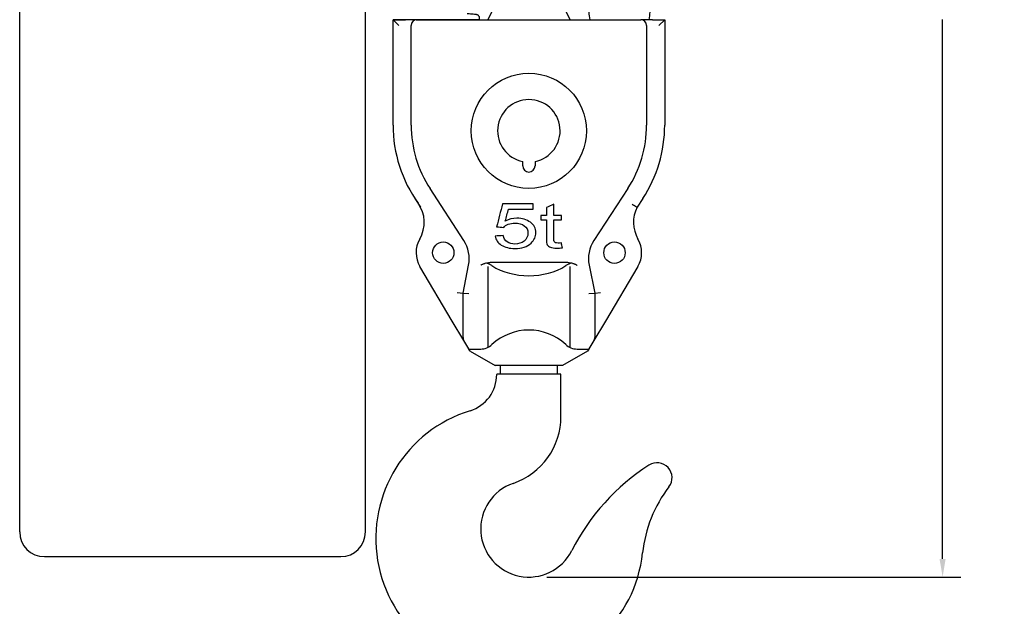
# Model space of a CAD drawing. Header units: millimetres. Extents: x 1723 to 4236, y 3692 to 5468.
# Tile 3 of 10: x 2311 to 2909, y 4302 to 4658. Entities that reach past the tile are written whole.
import ezdxf

# ---------------------------------------------------------------- set-up
doc = ezdxf.new("R2010")
doc.units = ezdxf.units.MM
doc.dimstyles.get("Standard").update_dxf_attribs({"dimtxt": 33, "dimasz": 11, "dimexe": 11, "dimexo": 11, "dimgap": 11, "dimtad": 0, "dimtih": 1, "dimtoh": 1, "dimdsep": 46, "dimtxsty": 'Standard', "dimcen": 0.09, "dimadec": 0, "dimazin": 0, "dimtfac": 1, "dimtofl": 0, "dimtmove": 0, "dimatfit": 3, "dimfxl": 0, "dimtolj": 1, "dimtzin": 0, "dimarcsym": 0})

# ---------------------------------------------------------------- blocks, each defined once
blk = doc.blocks.new('*D3')
at = {"color": 0, "lineweight": -2}
for p, q in [((2620.11, 5051.75), (2882.89, 5051.75)), ((2871.89, 5040.75), (2871.89, 4713.13)), ((2871.89, 4330.51), (2871.89, 4658.13)), ((2631.61, 4319.51), (2882.89, 4319.51))]:
    blk.add_line(p, q, dxfattribs=at)
at = {"color": 0, "lineweight": 18}
for points in [[(2870.05, 5040.75), (2873.72, 5040.75), (2871.89, 5051.75)], [(2870.05, 4330.51), (2873.72, 4330.51), (2871.89, 4319.51)]]:
    blk.add_solid(points, dxfattribs=at)
at = {"layer": 'Defpoints', "color": 0, "lineweight": 18}
for p in [(2609.11, 5051.75), (2620.61, 4319.51), (2871.89, 4319.51)]:
    blk.add_point(p, dxfattribs=at)
at = {"color": 0, "lineweight": 18, "insert": (2871.89, 4685.63), "char_height": 33, "attachment_point": 5}
blk.add_mtext('\\A1;735', dxfattribs=at)

msp = doc.modelspace()

# ---------------------------------------------------------------- linework, layer by layer
for p, q in [((2311.358, 4346.907), (2311.358, 4739.907)), ((2521.358, 4346.907), (2521.358, 4739.907)), ((2595.608, 4658.012), (2607.903, 4682.216)), ((2633.313, 4682.216), (2645.608, 4658.012)), ((2538.108, 4658.012), (2545.608, 4658.012)), ((2538.108, 4594.019), (2538.108, 4658.012)), ((2544.451, 4658.012), (2538.108, 4658.012)), ((2538.108, 4658.012), (2541.608, 4654.512)), ((2549.108, 4594.019), (2549.108, 4654.512)), ((2549.108, 4594.019), (2549.108, 4654.512)), ((2552.608, 4658.012), (2688.608, 4658.012)), ((2695.608, 4658.012), (2688.608, 4658.012)), ((2692.108, 4654.512), (2692.108, 4594.019)), ((2692.108, 4654.512), (2692.108, 4594.019)), ((2695.608, 4658.012), (2703.108, 4658.012)), ((2695.608, 4658.012), (2703.108, 4658.012)), ((2699.608, 4654.512), (2703.108, 4658.012)), ((2703.108, 4658.012), (2703.108, 4594.019)), ((2616.858, 4569.262), (2616.858, 4571.886)), ((2624.358, 4571.886), (2624.358, 4569.262)), ((2581.151, 4523.851), (2560.578, 4555.414)), ((2581.151, 4523.851), (2560.578, 4555.414)), ((2680.637, 4555.414), (2660.065, 4523.851)), ((2680.637, 4555.414), (2660.065, 4523.851)), ((2551.363, 4549.407), (2554.8, 4544.134)), ((2689.853, 4549.407), (2686.416, 4544.134)), ((2580.608, 4492.012), (2584.007, 4509.008)), ((2644.209, 4510.512), (2597.007, 4510.512)), ((2657.209, 4509.008), (2660.608, 4492.012)), ((2574.099, 4474.962), (2554.422, 4508.085)), ((2574.099, 4474.962), (2554.422, 4508.085)), ((2595.608, 4508.091), (2595.608, 4458.956)), ((2645.608, 4458.956), (2645.608, 4508.091)), ((2686.794, 4508.085), (2667.117, 4474.962)), ((2686.794, 4508.085), (2667.117, 4474.962)), ((2577.108, 4492.359), (2580.608, 4492.012)), ((2580.608, 4464.965), (2580.608, 4492.012)), ((2580.608, 4492.012), (2584.108, 4491.665)), ((2657.108, 4491.665), (2660.608, 4492.012)), ((2660.608, 4492.012), (2664.108, 4492.359)), ((2660.608, 4492.012), (2660.608, 4464.965)), ((2581.099, 4463.178), (2574.099, 4474.962)), ((2667.117, 4474.962), (2660.117, 4463.178)), ((2584.108, 4458.112), (2581.099, 4463.178)), ((2660.117, 4463.178), (2657.108, 4458.112)), ((2584.108, 4458.112), (2584.167, 4458.012)), ((2584.167, 4458.012), (2591.367, 4458.012)), ((2585.001, 4456.61), (2584.167, 4458.012)), ((2585.001, 4456.61), (2600.108, 4448.012)), ((2656.215, 4456.61), (2641.108, 4448.012)), ((2649.848, 4458.012), (2657.048, 4458.012)), ((2657.048, 4458.012), (2656.215, 4456.61)), ((2657.048, 4458.012), (2657.108, 4458.112)), ((2641.108, 4448.012), (2600.108, 4448.012)), ((2603.258, 4448.013), (2603.258, 4442.812)), ((2637.958, 4442.812), (2637.958, 4448.013)), ((2640.108, 4442.812), (2601.108, 4442.812)), ((2601.108, 4442.812), (2601.108, 4442.513)), ((2640.108, 4417.083), (2640.108, 4442.812)), ((2326.358, 4331.907), (2506.358, 4331.907))]:
    msp.add_line(p, q)
for centre, radius in [((2620.608, 4590.512), 35), ((2568.608, 4516.512), 6.5), ((2672.608, 4516.512), 6.5)]:
    msp.add_circle(centre, radius)
for centre, radius, start, end in [((2673.808, 4662.562), 16.8, 180, 195.714844), ((2677.408, 4662.562), 16.8, 344.285156, 0), ((2552.608, 4654.512), 3.5, 90, 180), ((2688.608, 4654.512), 3.5, 0, 90), ((2620.608, 4590.512), 19, 281.383113, 258.616887), ((2619.808, 4594.019), 81.7, 180, 215.554002), ((2619.808, 4594.019), 81.7, 180, 215.554002), ((2619.808, 4594.019), 70.7, 180, 213.095734), ((2619.808, 4594.019), 70.7, 180, 213.095734), ((2619.808, 4594.019), 70.7, 180, 213.095734), ((2621.407, 4594.019), 70.7, 326.904266, 0), ((2621.407, 4594.019), 70.7, 326.904266, 0), ((2621.407, 4594.019), 70.7, 326.904266, 0), ((2621.407, 4594.019), 81.7, 326.904266, 0), ((2621.407, 4594.019), 81.7, 326.904266, 0), ((2620.608, 4569.262), 3.75, 180, 0), ((2537.068, 4534.883), 20, 329.780511, 35.554002), ((2537.068, 4534.883), 20, 329.780511, 35.554002), ((2704.148, 4534.883), 20, 152.449394, 210.219489), ((2704.148, 4534.883), 20, 152.449394, 210.219489), ((2568.608, 4516.512), 16.5, 149.780511, 210.712), ((2568.608, 4516.512), 16.5, 149.780511, 210.712), ((2564.395, 4512.93), 20, 348.690068, 33.095734), ((2564.395, 4512.93), 20, 348.690068, 33.095734), ((2564.395, 4512.93), 20, 348.690068, 33.095734), ((2676.82, 4512.93), 20, 146.904266, 191.309932), ((2676.82, 4512.93), 20, 146.904266, 191.309932), ((2676.82, 4512.93), 20, 146.904266, 191.309932), ((2672.608, 4516.512), 16.5, 329.288, 30.219489), ((2672.608, 4516.512), 16.5, 329.288, 30.219489), ((2620.608, 4436.588), 32.924, 47.061395, 132.938605), ((2584.108, 4464.965), 3.5, 180, 210.712), ((2657.108, 4464.965), 3.5, 329.288, 0), ((2591.367, 4468.012), 10, 270, 312.938605), ((2649.848, 4468.012), 10, 227.061395, 270), ((2578.108, 4442.513), 23, 287.177954, 0), ((2608.897, 4342.914), 81.25, 107.177954, 353.808), ((2597.108, 4417.083), 43, 288.981298, 0), ((2765.229, 4275.767), 132.749, 122.681701, 153.218475), ((2698.46, 4379.845), 9.095, 322.716251, 122.681701), ((2620.608, 4348.762), 29.25, 108.981298, 333.218475), ((2769.912, 4325.445), 80.71, 142.716251, 173.808), ((2326.358, 4346.907), 15, 180, 270), ((2506.358, 4346.907), 15, 270, 0)]:
    msp.add_arc(centre, radius, start, end)
for centre, major_axis, start_param, end_param in [((2591.367, 4503.556), (-10, 0), 3.9613134, 4.401407), ((2649.848, 4503.556), (-10, 0), 5.0233709, 5.4634709), ((2620.608, 4525.416), (-32.924, 0), 0.8218791, 2.3197116)]:
    msp.add_ellipse(centre, major_axis=major_axis, ratio=0.6956522, start_param=start_param, end_param=end_param)
for points, knots in [([(2590.202, 4657.872), (2590.281, 4657.951), (2590.465, 4658.197), (2590.65, 4658.8), (2590.627, 4659.43), (2590.441, 4659.986), (2590.107, 4660.458), (2589.571, 4660.894), (2588.944, 4661.102), (2588.241, 4661.216), (2586.851, 4661.346), (2584.975, 4661.45), (2583.647, 4661.511), (2583.223, 4661.529)], [0, 0, 0, 0, 0.0246541, 0.0675003, 0.10633, 0.1442226, 0.1811432, 0.2199396, 0.3108914, 0.4259965, 0.6657124, 0.8983802, 1, 1, 1, 1]), ([(2552.083, 4658.012), (2552.106, 4658.012), (2552.13, 4658.012), (2552.207, 4658.012), (2552.37, 4658.012), (2552.753, 4658.012), (2553.088, 4658.012), (2553.766, 4658.012), (2554.229, 4658.012), (2555.175, 4658.012), (2555.659, 4658.012), (2556.649, 4658.012), (2557.281, 4658.012), (2557.995, 4658.012), (2558.191, 4658.012), (2558.323, 4658.012), (2558.388, 4658.012), (2558.717, 4658.012), (2558.982, 4658.012), (2559.778, 4658.012), (2560.312, 4658.012), (2561.389, 4658.012), (2561.932, 4658.012), (2563.025, 4658.012), (2563.575, 4658.012), (2564.407, 4658.012), (2564.685, 4658.012), (2565.034, 4658.012), (2565.104, 4658.012), (2565.243, 4658.012), (2565.313, 4658.012), (2565.523, 4658.012), (2565.663, 4658.012), (2566.361, 4658.012), (2566.916, 4658.012), (2568.019, 4658.012), (2568.567, 4658.012), (2569.657, 4658.012), (2570.199, 4658.012), (2571.275, 4658.012), (2571.81, 4658.012), (2572.408, 4658.012), (2572.474, 4658.012), (2572.607, 4658.012), (2572.805, 4658.012), (2573.263, 4658.012), (2573.65, 4658.012), (2574.417, 4658.012), (2574.917, 4658.012), (2575.898, 4658.012), (2576.379, 4658.012), (2577.319, 4658.012), (2577.779, 4658.012), (2578.341, 4658.012), (2578.452, 4658.012), (2578.619, 4658.012), (2578.674, 4658.012), (2578.785, 4658.012), (2579.059, 4658.012), (2579.327, 4658.012), (2579.958, 4658.012), (2580.363, 4658.012), (2581.14, 4658.012), (2581.513, 4658.012), (2582.227, 4658.012), (2582.568, 4658.012), (2583.056, 4658.012), (2583.215, 4658.012), (2583.446, 4658.012), (2583.523, 4658.012), (2583.673, 4658.012), (2583.746, 4658.012), (2584.108, 4658.012), (2584.378, 4658.012), (2584.878, 4658.012), (2585.338, 4658.012), (2585.72, 4658.012), (2585.976, 4658.012), (2586.057, 4658.012), (2586.17, 4658.012), (2586.225, 4658.012), (2586.277, 4658.012), (2586.311, 4658.012), (2586.328, 4658.012), (2586.475, 4658.012), (2586.584, 4658.012), (2586.759, 4658.012), (2586.825, 4658.012), (2586.915, 4658.012), (2586.939, 4658.012), (2586.945, 4658.012), (2586.926, 4658.012), (2586.876, 4658.012), (2586.865, 4658.012), (2586.846, 4658.012), (2586.839, 4658.012), (2586.825, 4658.012), (2586.788, 4658.012), (2586.743, 4658.012), (2586.619, 4658.012), (2586.516, 4658.012), (2586.269, 4658.012), (2586.126, 4658.012), (2585.798, 4658.012), (2585.614, 4658.012), (2585.308, 4658.012), (2585.2, 4658.012), (2585.06, 4658.012), (2585.031, 4658.012), (2584.974, 4658.012), (2584.945, 4658.012), (2584.856, 4658.012), (2584.797, 4658.012), (2584.492, 4658.012), (2584.23, 4658.012), (2583.673, 4658.012), (2583.377, 4658.012), (2582.751, 4658.012), (2582.421, 4658.012), (2581.728, 4658.012), (2581.364, 4658.012), (2580.888, 4658.012), (2580.791, 4658.012), (2580.597, 4658.012), (2580.303, 4658.012), (2580.003, 4658.012), (2579.392, 4658.012), (2578.972, 4658.012), (2578.11, 4658.012), (2577.667, 4658.012), (2576.757, 4658.012), (2576.29, 4658.012), (2575.573, 4658.012), (2575.331, 4658.012), (2574.963, 4658.012), (2574.84, 4658.012), (2574.593, 4658.012), (2574.468, 4658.012), (2573.845, 4658.012), (2573.339, 4658.012), (2572.57, 4658.012), (2572.312, 4658.012), (2571.793, 4658.012), (2571.532, 4658.012), (2571.007, 4658.012), (2570.744, 4658.012), (2570.348, 4658.012), (2570.216, 4658.012), (2569.951, 4658.012), (2569.819, 4658.012), (2569.621, 4658.012), (2569.555, 4658.012), (2569.424, 4658.012), (2569.358, 4658.012), (2569.227, 4658.012), (2569.161, 4658.012), (2569.032, 4658.012), (2568.967, 4658.012), (2568.872, 4658.012), (2568.84, 4658.012), (2568.778, 4658.012), (2568.748, 4658.012), (2568.704, 4658.012), (2568.69, 4658.012), (2568.662, 4658.012), (2568.649, 4658.012), (2568.631, 4658.012), (2568.626, 4658.012), (2568.617, 4658.012), (2568.613, 4658.012), (2568.609, 4658.012), (2568.608, 4658.012), (2568.607, 4658.012), (2568.607, 4658.012), (2568.608, 4658.012), (2568.609, 4658.012), (2568.612, 4658.012), (2568.614, 4658.012), (2568.619, 4658.012), (2568.621, 4658.012), (2568.627, 4658.012), (2568.63, 4658.012), (2568.64, 4658.012), (2568.647, 4658.012), (2568.662, 4658.012), (2568.669, 4658.012), (2568.685, 4658.012), (2568.693, 4658.012), (2568.717, 4658.012), (2568.733, 4658.012), (2568.766, 4658.012), (2568.783, 4658.012), (2568.816, 4658.012), (2568.833, 4658.012), (2568.867, 4658.012), (2568.884, 4658.012), (2568.935, 4658.012), (2568.97, 4658.012), (2569.072, 4658.012), (2569.141, 4658.012), (2569.278, 4658.012), (2569.347, 4658.012), (2569.485, 4658.012), (2569.554, 4658.012), (2569.692, 4658.012), (2569.761, 4658.012), (2569.968, 4658.012), (2570.105, 4658.012), (2570.379, 4658.012), (2570.515, 4658.012), (2570.925, 4658.012), (2571.197, 4658.012), (2571.739, 4658.012), (2572.009, 4658.012), (2572.413, 4658.012), (2572.548, 4658.012), (2572.816, 4658.012), (2572.95, 4658.012), (2573.349, 4658.012), (2573.612, 4658.012), (2574.399, 4658.012), (2574.915, 4658.012), (2575.933, 4658.012), (2576.435, 4658.012), (2577.177, 4658.012), (2577.423, 4658.012), (2577.728, 4658.012), (2577.789, 4658.012), (2577.91, 4658.012), (2577.971, 4658.012), (2578.152, 4658.012), (2578.272, 4658.012), (2578.869, 4658.012), (2579.334, 4658.012), (2580.241, 4658.012), (2580.683, 4658.012), (2581.544, 4658.012), (2581.963, 4658.012), (2582.777, 4658.012), (2583.173, 4658.012), (2583.941, 4658.012), (2584.308, 4658.012), (2585.013, 4658.012), (2585.35, 4658.012), (2585.993, 4658.012), (2586.299, 4658.012), (2586.881, 4658.012), (2587.157, 4658.012), (2587.547, 4658.012), (2587.674, 4658.012), (2587.857, 4658.012), (2587.917, 4658.012), (2588.036, 4658.012), (2588.094, 4658.012), (2588.379, 4658.012), (2588.588, 4658.012), (2588.972, 4658.012), (2589.146, 4658.012), (2589.459, 4658.012), (2589.598, 4658.012), (2589.84, 4658.012), (2589.944, 4658.012), (2590.073, 4658.012), (2590.112, 4658.012), (2590.163, 4658.012), (2590.179, 4658.012), (2590.208, 4658.012), (2590.221, 4658.012), (2590.283, 4658.012), (2590.314, 4658.012), (2590.338, 4658.012), (2590.333, 4658.012), (2590.285, 4658.012), (2590.243, 4658.012), (2590.123, 4658.012), (2590.045, 4658.012), (2589.901, 4658.012), (2589.848, 4658.012), (2589.762, 4658.012), (2589.732, 4658.012), (2589.67, 4658.012), (2589.509, 4658.012), (2589.322, 4658.012), (2588.989, 4658.012), (2588.622, 4658.012), (2588.189, 4658.012), (2587.723, 4658.012), (2587.473, 4658.012), (2587.073, 4658.012), (2586.935, 4658.012), (2586.758, 4658.012), (2586.722, 4658.012), (2586.65, 4658.012), (2586.614, 4658.012), (2586.504, 4658.012), (2586.43, 4658.012), (2586.057, 4658.012), (2585.744, 4658.012), (2585.092, 4658.012), (2584.752, 4658.012), (2584.045, 4658.012), (2583.679, 4658.012), (2582.919, 4658.012), (2582.526, 4658.012), (2581.915, 4658.012), (2581.708, 4658.012), (2581.392, 4658.012), (2581.286, 4658.012), (2581.073, 4658.012), (2580.965, 4658.012), (2580.425, 4658.012), (2579.984, 4658.012), (2579.084, 4658.012), (2578.625, 4658.012), (2577.69, 4658.012), (2576.738, 4658.012), (2575.75, 4658.012), (2574.996, 4658.012), (2574.743, 4658.012), (2574.359, 4658.012), (2574.23, 4658.012), (2574.037, 4658.012), (2573.972, 4658.012), (2573.843, 4658.012), (2573.26, 4658.012), (2572.673, 4658.012), (2571.623, 4658.012), (2571.095, 4658.012), (2570.033, 4658.012), (2569.498, 4658.012), (2568.423, 4658.012), (2567.883, 4658.012), (2567.067, 4658.012), (2566.795, 4658.012), (2566.385, 4658.012), (2566.179, 4658.012), (2565.973, 4658.012), (2565.836, 4658.012), (2565.767, 4658.012), (2565.149, 4658.012), (2564.603, 4658.012), (2563.516, 4658.012), (2562.435, 4658.012), (2561.366, 4658.012), (2560.302, 4658.012), (2559.773, 4658.012), (2558.72, 4658.012), (2558.197, 4658.012), (2557.612, 4658.012), (2557.547, 4658.012), (2557.417, 4658.012), (2557.223, 4658.012), (2556.773, 4658.012), (2556.392, 4658.012), (2555.637, 4658.012), (2555.142, 4658.012), (2554.17, 4658.012), (2553.214, 4658.012), (2552.293, 4658.012), (2551.388, 4658.012), (2550.889, 4658.012), (2550.402, 4658.012), (2550.294, 4658.012), (2550.24, 4658.012), (2550.079, 4658.012), (2549.759, 4658.012), (2549.447, 4658.012), (2548.834, 4658.012), (2548.438, 4658.012), (2547.674, 4658.012), (2547.305, 4658.012), (2546.593, 4658.012), (2546.25, 4658.012), (2545.592, 4658.012), (2545.276, 4658.012), (2544.899, 4658.012), (2544.824, 4658.012), (2544.713, 4658.012), (2544.676, 4658.012), (2544.604, 4658.012), (2544.423, 4658.012), (2544.249, 4658.012), (2543.844, 4658.012), (2543.591, 4658.012), (2543.118, 4658.012), (2542.899, 4658.012), (2542.492, 4658.012), (2542.305, 4658.012), (2541.965, 4658.012), (2541.811, 4658.012), (2541.641, 4658.012), (2541.608, 4658.012), (2541.544, 4658.012), (2541.513, 4658.012), (2541.424, 4658.012), (2541.369, 4658.012), (2541.218, 4658.012), (2541.136, 4658.012), (2541.047, 4658.012), (2541.025, 4658.012), (2541.006, 4658.012)], [0, 0, 0, 0, 0.0004724, 0.0004724, 0.0015564, 0.0037246, 0.0080608, 0.0080608, 0.0167333, 0.0167333, 0.0254057, 0.0254057, 0.0340782, 0.0362463, 0.0373304, 0.0373304, 0.0384144, 0.0384144, 0.0427507, 0.0427507, 0.0514231, 0.0514231, 0.0600956, 0.0600956, 0.068768, 0.068768, 0.0731043, 0.0731043, 0.0741883, 0.0741883, 0.0752724, 0.0752724, 0.0774405, 0.0774405, 0.086113, 0.086113, 0.0947854, 0.0947854, 0.1034579, 0.1034579, 0.1121304, 0.1121304, 0.1132144, 0.1132144, 0.1142985, 0.1164666, 0.1208028, 0.1208028, 0.1294753, 0.1294753, 0.1381478, 0.1381478, 0.1468202, 0.1468202, 0.1489883, 0.1489883, 0.1500724, 0.1500724, 0.1511565, 0.1554927, 0.1554927, 0.1641652, 0.1641652, 0.1728376, 0.1728376, 0.1815101, 0.1815101, 0.1858463, 0.1858463, 0.1880144, 0.1880144, 0.1901826, 0.1901826, 0.198855, 0.198855, 0.2075275, 0.2161999, 0.2161999, 0.2205362, 0.2205362, 0.2227043, 0.2237884, 0.2237884, 0.2248724, 0.2248724, 0.2335449, 0.2335449, 0.2422173, 0.2422173, 0.2508898, 0.2508898, 0.2595623, 0.2595623, 0.2617304, 0.2617304, 0.2628144, 0.2628144, 0.2638985, 0.2682347, 0.2682347, 0.2769072, 0.2769072, 0.2855797, 0.2855797, 0.2942521, 0.2942521, 0.2985884, 0.2985884, 0.2996724, 0.2996724, 0.3007565, 0.3007565, 0.3029246, 0.3029246, 0.3115971, 0.3115971, 0.3202695, 0.3202695, 0.328942, 0.328942, 0.3376145, 0.3376145, 0.3397826, 0.3397826, 0.3419507, 0.3462869, 0.3462869, 0.3549594, 0.3549594, 0.3636319, 0.3636319, 0.3723043, 0.3723043, 0.3766406, 0.3766406, 0.3788087, 0.3788087, 0.3809768, 0.3809768, 0.3896492, 0.3896492, 0.3939855, 0.3939855, 0.3983217, 0.3983217, 0.4026579, 0.4026579, 0.4048261, 0.4048261, 0.4069942, 0.4069942, 0.4080782, 0.4080782, 0.4091623, 0.4091623, 0.4102464, 0.4102464, 0.4113304, 0.4113304, 0.4118724, 0.4118724, 0.4124145, 0.4124145, 0.4126855, 0.4126855, 0.4129565, 0.4129565, 0.413092, 0.413092, 0.4132275, 0.4132275, 0.4132953, 0.4132953, 0.413363, 0.413363, 0.4134308, 0.4134308, 0.4134985, 0.4134985, 0.4135663, 0.4135663, 0.413634, 0.413634, 0.4137695, 0.4137695, 0.413905, 0.413905, 0.4140406, 0.4140406, 0.4143116, 0.4143116, 0.4145826, 0.4145826, 0.4148536, 0.4148536, 0.4151246, 0.4151246, 0.4156666, 0.4156666, 0.4167507, 0.4167507, 0.4178348, 0.4178348, 0.4189188, 0.4189188, 0.4200029, 0.4200029, 0.422171, 0.422171, 0.4243391, 0.4243391, 0.4286753, 0.4286753, 0.4330116, 0.4330116, 0.4351797, 0.4351797, 0.4373478, 0.4373478, 0.441684, 0.441684, 0.4503565, 0.4503565, 0.459029, 0.459029, 0.4633652, 0.4633652, 0.4644493, 0.4644493, 0.4655333, 0.4655333, 0.4677014, 0.4677014, 0.4763739, 0.4763739, 0.4850464, 0.4850464, 0.4937188, 0.4937188, 0.5023913, 0.5023913, 0.5110638, 0.5110638, 0.5197362, 0.5197362, 0.5284087, 0.5284087, 0.5370812, 0.5370812, 0.5414174, 0.5414174, 0.5435855, 0.5435855, 0.5457536, 0.5457536, 0.5544261, 0.5544261, 0.5630985, 0.5630985, 0.571771, 0.571771, 0.5804435, 0.5804435, 0.5847797, 0.5847797, 0.5869478, 0.5869478, 0.5891159, 0.5891159, 0.5977884, 0.5977884, 0.6064609, 0.6064609, 0.6151333, 0.6151333, 0.6238058, 0.6238058, 0.628142, 0.628142, 0.6303101, 0.6303101, 0.6324783, 0.6411507, 0.6411507, 0.6498232, 0.6584957, 0.6584957, 0.6671681, 0.6671681, 0.6715044, 0.6715044, 0.6725884, 0.6725884, 0.6736725, 0.6736725, 0.6758406, 0.6758406, 0.6845131, 0.6845131, 0.6931855, 0.6931855, 0.701858, 0.701858, 0.7105304, 0.7105304, 0.7148667, 0.7148667, 0.7170348, 0.7170348, 0.7192029, 0.7192029, 0.7278754, 0.7278754, 0.7365478, 0.7365478, 0.7452203, 0.7538928, 0.7538928, 0.758229, 0.758229, 0.7603971, 0.7603971, 0.7614812, 0.7614812, 0.7625652, 0.7712377, 0.7712377, 0.7799102, 0.7799102, 0.7885826, 0.7885826, 0.7972551, 0.7972551, 0.8015913, 0.8015913, 0.8037594, 0.8048435, 0.8048435, 0.8059276, 0.8059276, 0.8146, 0.8146, 0.8232725, 0.831945, 0.831945, 0.8406174, 0.8406174, 0.8492899, 0.8492899, 0.8503739, 0.8503739, 0.851458, 0.8536261, 0.8579624, 0.8579624, 0.8666348, 0.8666348, 0.8753073, 0.8839797, 0.8839797, 0.8926522, 0.8937363, 0.8937363, 0.8948203, 0.8948203, 0.8969884, 0.9013247, 0.9013247, 0.9099971, 0.9099971, 0.9186696, 0.9186696, 0.9273421, 0.9273421, 0.9360145, 0.9360145, 0.9381827, 0.9381827, 0.9392667, 0.9392667, 0.9403508, 0.944687, 0.944687, 0.9533595, 0.9533595, 0.9620319, 0.9620319, 0.9707044, 0.9707044, 0.9793769, 0.9793769, 0.981545, 0.981545, 0.9837131, 0.9837131, 0.9880493, 0.9880493, 0.9967218, 0.9967218, 1, 1, 1, 1]), ([(2552.083, 4658.012), (2552.106, 4658.012), (2552.13, 4658.012), (2552.207, 4658.012), (2552.37, 4658.012), (2552.753, 4658.012), (2553.088, 4658.012), (2553.766, 4658.012), (2554.229, 4658.012), (2555.175, 4658.012), (2555.659, 4658.012), (2556.649, 4658.012), (2557.281, 4658.012), (2557.995, 4658.012), (2558.191, 4658.012), (2558.323, 4658.012), (2558.388, 4658.012), (2558.717, 4658.012), (2558.982, 4658.012), (2559.778, 4658.012), (2560.312, 4658.012), (2561.389, 4658.012), (2561.932, 4658.012), (2563.025, 4658.012), (2563.575, 4658.012), (2564.407, 4658.012), (2564.685, 4658.012), (2565.034, 4658.012), (2565.104, 4658.012), (2565.243, 4658.012), (2565.313, 4658.012), (2565.523, 4658.012), (2565.663, 4658.012), (2566.361, 4658.012), (2566.916, 4658.012), (2568.019, 4658.012), (2568.567, 4658.012), (2569.657, 4658.012), (2570.199, 4658.012), (2571.275, 4658.012), (2571.81, 4658.012), (2572.408, 4658.012), (2572.474, 4658.012), (2572.607, 4658.012), (2572.805, 4658.012), (2573.263, 4658.012), (2573.65, 4658.012), (2574.417, 4658.012), (2574.917, 4658.012), (2575.898, 4658.012), (2576.379, 4658.012), (2577.319, 4658.012), (2577.779, 4658.012), (2578.341, 4658.012), (2578.452, 4658.012), (2578.619, 4658.012), (2578.674, 4658.012), (2578.785, 4658.012), (2579.059, 4658.012), (2579.327, 4658.012), (2579.958, 4658.012), (2580.363, 4658.012), (2581.14, 4658.012), (2581.513, 4658.012), (2582.227, 4658.012), (2582.568, 4658.012), (2583.056, 4658.012), (2583.215, 4658.012), (2583.446, 4658.012), (2583.523, 4658.012), (2583.673, 4658.012), (2583.746, 4658.012), (2584.108, 4658.012), (2584.378, 4658.012), (2584.878, 4658.012), (2585.338, 4658.012), (2585.72, 4658.012), (2585.976, 4658.012), (2586.057, 4658.012), (2586.17, 4658.012), (2586.225, 4658.012), (2586.277, 4658.012), (2586.311, 4658.012), (2586.328, 4658.012), (2586.475, 4658.012), (2586.584, 4658.012), (2586.759, 4658.012), (2586.825, 4658.012), (2586.915, 4658.012), (2586.939, 4658.012), (2586.945, 4658.012), (2586.926, 4658.012), (2586.876, 4658.012), (2586.865, 4658.012), (2586.846, 4658.012), (2586.839, 4658.012), (2586.825, 4658.012), (2586.788, 4658.012), (2586.743, 4658.012), (2586.619, 4658.012), (2586.516, 4658.012), (2586.269, 4658.012), (2586.126, 4658.012), (2585.798, 4658.012), (2585.614, 4658.012), (2585.308, 4658.012), (2585.2, 4658.012), (2585.06, 4658.012), (2585.031, 4658.012), (2584.974, 4658.012), (2584.945, 4658.012), (2584.856, 4658.012), (2584.797, 4658.012), (2584.492, 4658.012), (2584.23, 4658.012), (2583.673, 4658.012), (2583.377, 4658.012), (2582.751, 4658.012), (2582.421, 4658.012), (2581.728, 4658.012), (2581.364, 4658.012), (2580.888, 4658.012), (2580.791, 4658.012), (2580.597, 4658.012), (2580.303, 4658.012), (2580.003, 4658.012), (2579.392, 4658.012), (2578.972, 4658.012), (2578.11, 4658.012), (2577.667, 4658.012), (2576.757, 4658.012), (2576.29, 4658.012), (2575.573, 4658.012), (2575.331, 4658.012), (2574.963, 4658.012), (2574.84, 4658.012), (2574.593, 4658.012), (2574.468, 4658.012), (2573.845, 4658.012), (2573.339, 4658.012), (2572.57, 4658.012), (2572.312, 4658.012), (2571.793, 4658.012), (2571.532, 4658.012), (2571.007, 4658.012), (2570.744, 4658.012), (2570.348, 4658.012), (2570.216, 4658.012), (2569.951, 4658.012), (2569.819, 4658.012), (2569.621, 4658.012), (2569.555, 4658.012), (2569.424, 4658.012), (2569.358, 4658.012), (2569.227, 4658.012), (2569.161, 4658.012), (2569.032, 4658.012), (2568.967, 4658.012), (2568.872, 4658.012), (2568.84, 4658.012), (2568.778, 4658.012), (2568.748, 4658.012), (2568.704, 4658.012), (2568.69, 4658.012), (2568.662, 4658.012), (2568.649, 4658.012), (2568.631, 4658.012), (2568.626, 4658.012), (2568.617, 4658.012), (2568.613, 4658.012), (2568.609, 4658.012), (2568.608, 4658.012), (2568.607, 4658.012), (2568.607, 4658.012), (2568.608, 4658.012), (2568.609, 4658.012), (2568.612, 4658.012), (2568.614, 4658.012), (2568.619, 4658.012), (2568.621, 4658.012), (2568.627, 4658.012), (2568.63, 4658.012), (2568.64, 4658.012), (2568.647, 4658.012), (2568.662, 4658.012), (2568.669, 4658.012), (2568.685, 4658.012), (2568.693, 4658.012), (2568.717, 4658.012), (2568.733, 4658.012), (2568.766, 4658.012), (2568.783, 4658.012), (2568.816, 4658.012), (2568.833, 4658.012), (2568.867, 4658.012), (2568.884, 4658.012), (2568.935, 4658.012), (2568.97, 4658.012), (2569.072, 4658.012), (2569.141, 4658.012), (2569.278, 4658.012), (2569.347, 4658.012), (2569.485, 4658.012), (2569.554, 4658.012), (2569.692, 4658.012), (2569.761, 4658.012), (2569.968, 4658.012), (2570.105, 4658.012), (2570.379, 4658.012), (2570.515, 4658.012), (2570.925, 4658.012), (2571.197, 4658.012), (2571.739, 4658.012), (2572.009, 4658.012), (2572.413, 4658.012), (2572.548, 4658.012), (2572.816, 4658.012), (2572.95, 4658.012), (2573.349, 4658.012), (2573.612, 4658.012), (2574.399, 4658.012), (2574.915, 4658.012), (2575.933, 4658.012), (2576.435, 4658.012), (2577.177, 4658.012), (2577.423, 4658.012), (2577.728, 4658.012), (2577.789, 4658.012), (2577.91, 4658.012), (2577.971, 4658.012), (2578.152, 4658.012), (2578.272, 4658.012), (2578.869, 4658.012), (2579.334, 4658.012), (2580.241, 4658.012), (2580.683, 4658.012), (2581.544, 4658.012), (2581.963, 4658.012), (2582.777, 4658.012), (2583.173, 4658.012), (2583.941, 4658.012), (2584.308, 4658.012), (2585.013, 4658.012), (2585.35, 4658.012), (2585.993, 4658.012), (2586.299, 4658.012), (2586.881, 4658.012), (2587.157, 4658.012), (2587.547, 4658.012), (2587.674, 4658.012), (2587.857, 4658.012), (2587.917, 4658.012), (2588.036, 4658.012), (2588.094, 4658.012), (2588.379, 4658.012), (2588.588, 4658.012), (2588.972, 4658.012), (2589.146, 4658.012), (2589.459, 4658.012), (2589.598, 4658.012), (2589.84, 4658.012), (2589.944, 4658.012), (2590.073, 4658.012), (2590.112, 4658.012), (2590.163, 4658.012), (2590.179, 4658.012), (2590.208, 4658.012), (2590.221, 4658.012), (2590.283, 4658.012), (2590.314, 4658.012), (2590.338, 4658.012), (2590.333, 4658.012), (2590.285, 4658.012), (2590.243, 4658.012), (2590.123, 4658.012), (2590.045, 4658.012), (2589.901, 4658.012), (2589.848, 4658.012), (2589.762, 4658.012), (2589.732, 4658.012), (2589.67, 4658.012), (2589.509, 4658.012), (2589.322, 4658.012), (2588.989, 4658.012), (2588.622, 4658.012), (2588.189, 4658.012), (2587.723, 4658.012), (2587.473, 4658.012), (2587.073, 4658.012), (2586.935, 4658.012), (2586.758, 4658.012), (2586.722, 4658.012), (2586.65, 4658.012), (2586.614, 4658.012), (2586.504, 4658.012), (2586.43, 4658.012), (2586.057, 4658.012), (2585.744, 4658.012), (2585.092, 4658.012), (2584.752, 4658.012), (2584.045, 4658.012), (2583.679, 4658.012), (2582.919, 4658.012), (2582.526, 4658.012), (2581.915, 4658.012), (2581.708, 4658.012), (2581.392, 4658.012), (2581.286, 4658.012), (2581.073, 4658.012), (2580.965, 4658.012), (2580.425, 4658.012), (2579.984, 4658.012), (2579.084, 4658.012), (2578.625, 4658.012), (2577.69, 4658.012), (2576.738, 4658.012), (2575.75, 4658.012), (2574.996, 4658.012), (2574.743, 4658.012), (2574.359, 4658.012), (2574.23, 4658.012), (2574.037, 4658.012), (2573.972, 4658.012), (2573.843, 4658.012), (2573.26, 4658.012), (2572.673, 4658.012), (2571.623, 4658.012), (2571.095, 4658.012), (2570.033, 4658.012), (2569.498, 4658.012), (2568.423, 4658.012), (2567.883, 4658.012), (2567.067, 4658.012), (2566.795, 4658.012), (2566.385, 4658.012), (2566.179, 4658.012), (2565.973, 4658.012), (2565.836, 4658.012), (2565.767, 4658.012), (2565.149, 4658.012), (2564.603, 4658.012), (2563.516, 4658.012), (2562.435, 4658.012), (2561.366, 4658.012), (2560.302, 4658.012), (2559.773, 4658.012), (2558.72, 4658.012), (2558.197, 4658.012), (2557.612, 4658.012), (2557.547, 4658.012), (2557.417, 4658.012), (2557.223, 4658.012), (2556.773, 4658.012), (2556.392, 4658.012), (2555.637, 4658.012), (2555.142, 4658.012), (2554.17, 4658.012), (2553.214, 4658.012), (2552.293, 4658.012), (2551.388, 4658.012), (2550.889, 4658.012), (2550.402, 4658.012), (2550.294, 4658.012), (2550.24, 4658.012), (2550.079, 4658.012), (2549.759, 4658.012), (2549.447, 4658.012), (2548.834, 4658.012), (2548.438, 4658.012), (2547.674, 4658.012), (2547.305, 4658.012), (2546.593, 4658.012), (2546.25, 4658.012), (2545.592, 4658.012), (2545.276, 4658.012), (2544.899, 4658.012), (2544.824, 4658.012), (2544.713, 4658.012), (2544.676, 4658.012), (2544.604, 4658.012), (2544.423, 4658.012), (2544.249, 4658.012), (2543.844, 4658.012), (2543.591, 4658.012), (2543.118, 4658.012), (2542.899, 4658.012), (2542.492, 4658.012), (2542.305, 4658.012), (2541.965, 4658.012), (2541.811, 4658.012), (2541.641, 4658.012), (2541.608, 4658.012), (2541.544, 4658.012), (2541.513, 4658.012), (2541.424, 4658.012), (2541.369, 4658.012), (2541.218, 4658.012), (2541.136, 4658.012), (2541.047, 4658.012), (2541.025, 4658.012), (2541.006, 4658.012)], [0, 0, 0, 0, 0.0004724, 0.0004724, 0.0015564, 0.0037246, 0.0080608, 0.0080608, 0.0167333, 0.0167333, 0.0254057, 0.0254057, 0.0340782, 0.0362463, 0.0373304, 0.0373304, 0.0384144, 0.0384144, 0.0427507, 0.0427507, 0.0514231, 0.0514231, 0.0600956, 0.0600956, 0.068768, 0.068768, 0.0731043, 0.0731043, 0.0741883, 0.0741883, 0.0752724, 0.0752724, 0.0774405, 0.0774405, 0.086113, 0.086113, 0.0947854, 0.0947854, 0.1034579, 0.1034579, 0.1121304, 0.1121304, 0.1132144, 0.1132144, 0.1142985, 0.1164666, 0.1208028, 0.1208028, 0.1294753, 0.1294753, 0.1381478, 0.1381478, 0.1468202, 0.1468202, 0.1489883, 0.1489883, 0.1500724, 0.1500724, 0.1511565, 0.1554927, 0.1554927, 0.1641652, 0.1641652, 0.1728376, 0.1728376, 0.1815101, 0.1815101, 0.1858463, 0.1858463, 0.1880144, 0.1880144, 0.1901826, 0.1901826, 0.198855, 0.198855, 0.2075275, 0.2162, 0.2162, 0.2205362, 0.2205362, 0.2227043, 0.2237884, 0.2237884, 0.2248724, 0.2248724, 0.2335449, 0.2335449, 0.2422173, 0.2422173, 0.2508898, 0.2508898, 0.2595623, 0.2595623, 0.2617304, 0.2617304, 0.2628144, 0.2628144, 0.2638985, 0.2682347, 0.2682347, 0.2769072, 0.2769072, 0.2855797, 0.2855797, 0.2942521, 0.2942521, 0.2985884, 0.2985884, 0.2996724, 0.2996724, 0.3007565, 0.3007565, 0.3029246, 0.3029246, 0.3115971, 0.3115971, 0.3202695, 0.3202695, 0.328942, 0.328942, 0.3376145, 0.3376145, 0.3397826, 0.3397826, 0.3419507, 0.3462869, 0.3462869, 0.3549594, 0.3549594, 0.3636319, 0.3636319, 0.3723043, 0.3723043, 0.3766406, 0.3766406, 0.3788087, 0.3788087, 0.3809768, 0.3809768, 0.3896492, 0.3896492, 0.3939855, 0.3939855, 0.3983217, 0.3983217, 0.4026579, 0.4026579, 0.4048261, 0.4048261, 0.4069942, 0.4069942, 0.4080782, 0.4080782, 0.4091623, 0.4091623, 0.4102464, 0.4102464, 0.4113304, 0.4113304, 0.4118724, 0.4118724, 0.4124145, 0.4124145, 0.4126855, 0.4126855, 0.4129565, 0.4129565, 0.413092, 0.413092, 0.4132275, 0.4132275, 0.4132953, 0.4132953, 0.413363, 0.413363, 0.4134308, 0.4134308, 0.4134985, 0.4134985, 0.4135663, 0.4135663, 0.413634, 0.413634, 0.4137695, 0.4137695, 0.413905, 0.413905, 0.4140406, 0.4140406, 0.4143116, 0.4143116, 0.4145826, 0.4145826, 0.4148536, 0.4148536, 0.4151246, 0.4151246, 0.4156666, 0.4156666, 0.4167507, 0.4167507, 0.4178348, 0.4178348, 0.4189188, 0.4189188, 0.4200029, 0.4200029, 0.422171, 0.422171, 0.4243391, 0.4243391, 0.4286753, 0.4286753, 0.4330116, 0.4330116, 0.4351797, 0.4351797, 0.4373478, 0.4373478, 0.441684, 0.441684, 0.4503565, 0.4503565, 0.459029, 0.459029, 0.4633652, 0.4633652, 0.4644493, 0.4644493, 0.4655333, 0.4655333, 0.4677014, 0.4677014, 0.4763739, 0.4763739, 0.4850464, 0.4850464, 0.4937188, 0.4937188, 0.5023913, 0.5023913, 0.5110638, 0.5110638, 0.5197362, 0.5197362, 0.5284087, 0.5284087, 0.5370812, 0.5370812, 0.5414174, 0.5414174, 0.5435855, 0.5435855, 0.5457536, 0.5457536, 0.5544261, 0.5544261, 0.5630985, 0.5630985, 0.571771, 0.571771, 0.5804435, 0.5804435, 0.5847797, 0.5847797, 0.5869478, 0.5869478, 0.5891159, 0.5891159, 0.5977884, 0.5977884, 0.6064609, 0.6064609, 0.6151333, 0.6151333, 0.6238058, 0.6238058, 0.628142, 0.628142, 0.6303102, 0.6303102, 0.6324783, 0.6411507, 0.6411507, 0.6498232, 0.6584957, 0.6584957, 0.6671681, 0.6671681, 0.6715044, 0.6715044, 0.6725884, 0.6725884, 0.6736725, 0.6736725, 0.6758406, 0.6758406, 0.6845131, 0.6845131, 0.6931855, 0.6931855, 0.701858, 0.701858, 0.7105305, 0.7105305, 0.7148667, 0.7148667, 0.7170348, 0.7170348, 0.7192029, 0.7192029, 0.7278754, 0.7278754, 0.7365478, 0.7365478, 0.7452203, 0.7538928, 0.7538928, 0.758229, 0.758229, 0.7603971, 0.7603971, 0.7614812, 0.7614812, 0.7625652, 0.7712377, 0.7712377, 0.7799102, 0.7799102, 0.7885826, 0.7885826, 0.7972551, 0.7972551, 0.8015913, 0.8015913, 0.8037594, 0.8048435, 0.8048435, 0.8059276, 0.8059276, 0.8146, 0.8146, 0.8232725, 0.831945, 0.831945, 0.8406174, 0.8406174, 0.8492899, 0.8492899, 0.8503739, 0.8503739, 0.851458, 0.8536261, 0.8579624, 0.8579624, 0.8666348, 0.8666348, 0.8753073, 0.8839797, 0.8839797, 0.8926522, 0.8937363, 0.8937363, 0.8948203, 0.8948203, 0.8969884, 0.9013247, 0.9013247, 0.9099971, 0.9099971, 0.9186696, 0.9186696, 0.9273421, 0.9273421, 0.9360145, 0.9360145, 0.9381827, 0.9381827, 0.9392667, 0.9392667, 0.9403508, 0.944687, 0.944687, 0.9533595, 0.9533595, 0.9620319, 0.9620319, 0.9707044, 0.9707044, 0.9793769, 0.9793769, 0.981545, 0.981545, 0.9837131, 0.9837131, 0.9880493, 0.9880493, 0.9967218, 0.9967218, 1, 1, 1, 1]), ([(2683.395, 4545.909), (2683.401, 4545.905), (2683.407, 4545.901), (2683.419, 4545.894), (2683.425, 4545.89), (2683.444, 4545.879), (2683.481, 4545.857), (2683.568, 4545.806), (2683.642, 4545.763), (2683.79, 4545.675), (2683.888, 4545.618), (2684.034, 4545.531), (2684.083, 4545.503), (2684.179, 4545.446), (2684.227, 4545.418), (2684.368, 4545.335), (2684.554, 4545.226), (2684.731, 4545.121), (2684.862, 4545.044), (2684.905, 4545.019), (2684.969, 4544.982), (2684.99, 4544.969), (2685.032, 4544.944), (2685.053, 4544.932), (2685.156, 4544.872), (2685.315, 4544.779), (2685.533, 4544.65), (2685.666, 4544.572), (2685.745, 4544.526), (2685.761, 4544.517), (2685.792, 4544.499), (2685.837, 4544.473), (2685.879, 4544.448), (2685.962, 4544.399), (2686.063, 4544.34), (2686.147, 4544.291), (2686.204, 4544.257), (2686.222, 4544.247), (2686.247, 4544.232), (2686.255, 4544.227), (2686.271, 4544.218), (2686.278, 4544.214), (2686.314, 4544.193), (2686.362, 4544.165), (2686.391, 4544.148), (2686.411, 4544.137), (2686.416, 4544.134), (2686.416, 4544.134)], [0, 0, 0, 0, 0.0039063, 0.0039063, 0.0078125, 0.0078125, 0.015625, 0.03125, 0.0625, 0.0625, 0.125, 0.125, 0.15625, 0.15625, 0.1875, 0.1875, 0.25, 0.3125, 0.3125, 0.34375, 0.34375, 0.359375, 0.359375, 0.375, 0.375, 0.4375, 0.5, 0.5625, 0.5625, 0.578125, 0.578125, 0.59375, 0.625, 0.625, 0.6875, 0.75, 0.75, 0.78125, 0.78125, 0.796875, 0.796875, 0.8125, 0.8125, 0.875, 0.9375, 0.9375, 1, 1, 1, 1]), ([(2621.526, 4534.963), (2619.29, 4536.593), (2616.549, 4537.415), (2610.848, 4537.415), (2608.507, 4536.849), (2606.27, 4535.716)], [0, 0, 0, 0, 0.5692821, 0.5692821, 1, 1, 1, 1]), ([(2608.098, 4533.755), (2609.278, 4534.245), (2610.61, 4534.487), (2614.445, 4534.487), (2616.368, 4533.941), (2619.29, 4531.752), (2620.023, 4530.26), (2620.023, 4526.378), (2619.261, 4524.782), (2616.216, 4522.379), (2614.36, 4521.778), (2610.334, 4521.778), (2608.773, 4522.206), (2607.479, 4523.055)], [0, 0, 0, 0, 0.1116782, 0.1116782, 0.2903633, 0.2903633, 0.4679013, 0.4679013, 0.6558444, 0.6558444, 0.8437875, 0.8437875, 1, 1, 1, 1]), ([(2621.926, 4522.33), (2623.886, 4524.112), (2624.876, 4526.219), (2624.876, 4531.233), (2623.753, 4533.333), (2621.526, 4534.963)], [0, 0, 0, 0, 0.4876033, 0.4876033, 1, 1, 1, 1]), ([(2631.215, 4536.49), (2631.215, 4532.739), (2631.215, 4528.989), (2631.215, 4523.249), (2631.405, 4521.943), (2631.776, 4521.329)], [0, 0, 0, 0, 0.6534296, 0.6534296, 1, 1, 1, 1]), ([(2636.002, 4523.235), (2635.84, 4523.504), (2635.754, 4524.112), (2635.754, 4528.869), (2635.754, 4532.679), (2635.754, 4536.49)], [0, 0, 0, 0, 0.1989351, 0.1989351, 1, 1, 1, 1]), ([(2600.208, 4526.585), (2600.512, 4524.313), (2601.731, 4522.489), (2606.013, 4519.74), (2608.773, 4519.049), (2616.282, 4519.049), (2619.547, 4520.141), (2621.926, 4522.33)], [0, 0, 0, 0, 0.310917, 0.310917, 0.6218341, 0.6218341, 1, 1, 1, 1]), ([(2631.776, 4521.329), (2632.147, 4520.707), (2632.785, 4520.203), (2634.612, 4519.443), (2635.897, 4519.257), (2638.571, 4519.257), (2639.723, 4519.353), (2641.008, 4519.547)], [0, 0, 0, 0, 0.3837719, 0.3837719, 0.7675439, 0.7675439, 1, 1, 1, 1]), ([(2640.351, 4522.475), (2639.523, 4522.392), (2638.857, 4522.351), (2637.667, 4522.351), (2637.153, 4522.427), (2636.782, 4522.586)], [0, 0, 0, 0, 0.432, 0.432, 1, 1, 1, 1]), ([(2591.367, 4508.945), (2591.394, 4508.959), (2591.422, 4508.974), (2591.476, 4509.003), (2591.558, 4509.047), (2591.749, 4509.148), (2591.915, 4509.231), (2592.247, 4509.393), (2592.471, 4509.495), (2592.925, 4509.687), (2593.269, 4509.821), (2593.678, 4509.96), (2593.855, 4510.016), (2593.973, 4510.052), (2594.032, 4510.07), (2594.568, 4510.224), (2595.049, 4510.33), (2595.777, 4510.438), (2596.021, 4510.465), (2596.512, 4510.502), (2596.759, 4510.512), (2597.007, 4510.512)], [0, 0, 0, 0, 0.015625, 0.015625, 0.03125, 0.0625, 0.125, 0.125, 0.25, 0.25, 0.375, 0.4375, 0.46875, 0.46875, 0.5, 0.5, 0.75, 0.75, 0.875, 0.875, 1, 1, 1, 1]), ([(2644.209, 4510.512), (2644.457, 4510.512), (2644.704, 4510.502), (2645.195, 4510.465), (2645.439, 4510.438), (2646.167, 4510.33), (2646.647, 4510.224), (2647.182, 4510.07), (2647.242, 4510.052), (2647.36, 4510.016), (2647.537, 4509.961), (2647.946, 4509.822), (2648.291, 4509.687), (2648.744, 4509.495), (2648.968, 4509.393), (2649.301, 4509.231), (2649.466, 4509.148), (2649.658, 4509.047), (2649.74, 4509.003), (2649.794, 4508.974), (2649.821, 4508.959), (2649.848, 4508.945)], [0, 0, 0, 0, 0.125, 0.125, 0.25, 0.25, 0.5, 0.5, 0.53125, 0.53125, 0.5625, 0.625, 0.75, 0.75, 0.875, 0.875, 0.9375, 0.96875, 0.984375, 0.984375, 1, 1, 1, 1])]:
    msp.add_open_spline(points, degree=3, knots=knots)
for points in [[(2604.624, 4546.146), (2603.421, 4541.523), (2602.219, 4536.9), (2601.017, 4532.276)], [(2623.125, 4546.146), (2616.958, 4546.146), (2610.791, 4546.146), (2604.624, 4546.146)], [(2623.125, 4542.976), (2623.125, 4544.032), (2623.125, 4545.089), (2623.125, 4546.146)], [(2635.754, 4545.904), (2634.241, 4545.241), (2632.728, 4544.578), (2631.215, 4543.915)], [(2635.754, 4539.073), (2635.754, 4541.35), (2635.754, 4543.627), (2635.754, 4545.904)], [(2606.27, 4535.716), (2606.94, 4538.136), (2607.609, 4540.556), (2608.278, 4542.976)], [(2608.278, 4542.976), (2613.227, 4542.976), (2618.176, 4542.976), (2623.125, 4542.976)], [(2631.215, 4539.073), (2630.098, 4539.073), (2628.981, 4539.073), (2627.865, 4539.073)], [(2627.865, 4539.073), (2627.865, 4538.212), (2627.865, 4537.351), (2627.865, 4536.49)], [(2631.215, 4543.915), (2631.215, 4542.301), (2631.215, 4540.687), (2631.215, 4539.073)], [(2640.351, 4539.073), (2638.819, 4539.073), (2637.287, 4539.073), (2635.754, 4539.073)], [(2640.351, 4536.49), (2640.351, 4537.351), (2640.351, 4538.212), (2640.351, 4539.073)], [(2605.309, 4531.869), (2605.985, 4532.643), (2606.917, 4533.271), (2608.098, 4533.755)], [(2627.865, 4536.49), (2628.981, 4536.49), (2630.098, 4536.49), (2631.215, 4536.49)], [(2635.754, 4536.49), (2637.287, 4536.49), (2638.819, 4536.49), (2640.351, 4536.49)], [(2601.017, 4532.276), (2602.448, 4532.141), (2603.878, 4532.005), (2605.309, 4531.869)], [(2605.004, 4526.882), (2603.406, 4526.783), (2601.807, 4526.684), (2600.208, 4526.585)], [(2607.479, 4523.055), (2606.185, 4523.912), (2605.357, 4525.183), (2605.004, 4526.882)], [(2636.782, 4522.586), (2636.421, 4522.745), (2636.164, 4522.959), (2636.002, 4523.235)], [(2641.008, 4519.547), (2640.789, 4520.523), (2640.57, 4521.499), (2640.351, 4522.475)]]:
    msp.add_open_spline(points, degree=3)

# ---------------------------------------------------------------- dimensions: what is measured, and where the dimension line sits
at = {"lineweight": 18}
dim = msp.add_linear_dim(base=(2871.887, 4319.512), p1=(2609.108, 5051.747), p2=(2620.608, 4319.512), angle=90, text='735', dimstyle='Standard', dxfattribs=at)
dim.commit()
dim.dimension.update_dxf_attribs({"geometry": '*D3', "text_midpoint": (2871.887, 4685.629)})

doc.saveas('drawing.dxf')
